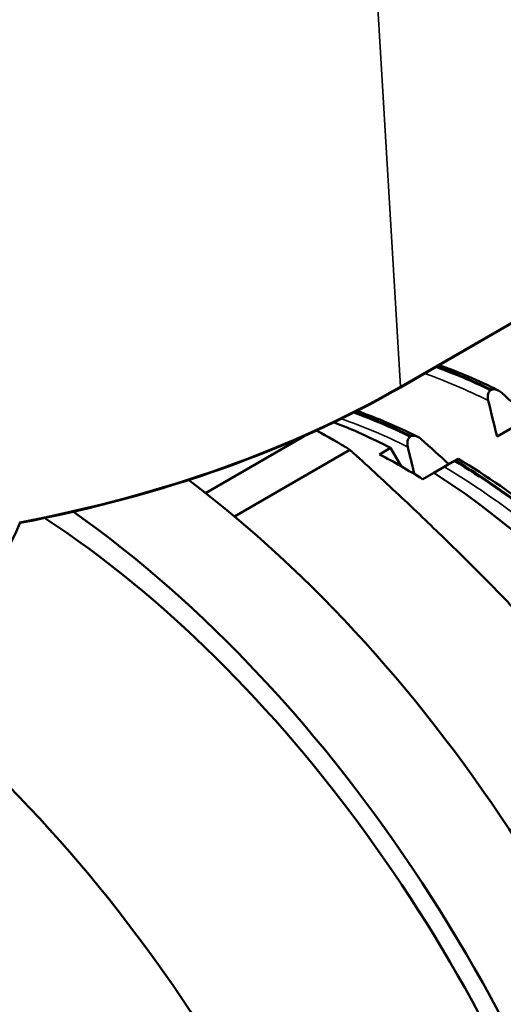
# Model space of a CAD drawing. Header units: millimetres. Extents: x 37 to 189, y 87 to 240.
# Tile 12 of 25: x 168 to 175, y 119 to 135. Entities that reach past the tile are written whole.
import ezdxf

# ---------------------------------------------------------------- set-up
doc = ezdxf.new("R2010")
doc.units = ezdxf.units.MM
doc.layers.add('Видимые тонкие (ГОСТ)', color=7, linetype='Continuous', lineweight=35)
doc.layers.add('Видимый контур (ГОСТ)', color=7, linetype='Continuous', lineweight=50)

msp = doc.modelspace()

# ---------------------------------------------------------------- linework, layer by layer
at = {"layer": 'Видимые тонкие (ГОСТ)'}
for p, q in [((173.741, 128.935), (173.034, 140.766)), ((173.741, 128.926), (173.741, 128.935))]:
    msp.add_line(p, q, dxfattribs=at)
for points in [[(175.145, 128.715), (174.803, 128.887), (174.463, 129.032), (174.126, 129.149)], [(173.86, 127.974), (173.503, 128.154), (173.147, 128.304), (172.795, 128.423)], [(175.818, 126.702), (175.366, 127.064), (174.905, 127.383), (174.443, 127.656)]]:
    msp.add_open_spline(points, degree=3, dxfattribs=at)
at = {"layer": 'Видимый контур (ГОСТ)'}
for p, q in [((173.741, 128.935), (183.476, 134.555)), ((173.741, 128.926), (183.477, 134.547)), ((175.182, 128.881), (175.194, 128.888)), ((175.727, 128.397), (175.286, 128.142)), ((170.629, 127.239), (172.205, 128.149)), ((173.898, 128.139), (173.91, 128.146)), ((171.092, 126.864), (172.936, 127.929)), ((173.408, 127.856), (173.585, 127.959)), ((173.585, 127.959), (173.754, 127.666)), ((174.608, 127.751), (174.443, 127.656)), ((174.62, 127.758), (174.608, 127.751)), ((174.666, 127.784), (174.62, 127.758)), ((174.443, 127.656), (174.276, 127.56)), ((174.276, 127.56), (174.099, 127.458))]:
    msp.add_line(p, q, dxfattribs=at)
for centre, major_axis, start_param, end_param in [((162.769, 135.27), (15.517, 0), 5.033203, 5.497787), ((162.769, 135.261), (15.517, 0), 5.033463, 5.497787), ((173.931, 119.236), (-5.225, 9.05), 5.544558, 5.667967), ((172.658, 118.501), (-5.875, 10.176), 5.464311, 5.528556), ((173.754, 119.134), (-5.225, 9.05), 5.451017, 5.544558), ((168.769, 116.256), (7.5, -12.99), 0, 2.205762), ((173.931, 119.236), (5.225, -9.05), 0.145841, 2.309424), ((167.355, 115.439), (7.5, -12.99), 6.217871, 8.529361), ((167.355, 115.439), (7.25, -12.557), 0.12929, 2.286914), ((156.96, 128.219), (11, 0), 5.314952, 6.05138), ((163.819, 113.398), (7.375, -12.774), 0, 2.18798)]:
    msp.add_ellipse(centre, major_axis=major_axis, ratio=0.57735, start_param=start_param, end_param=end_param, dxfattribs=at)
for points in [[(174.309, 129.254), (174.598, 129.15), (174.89, 129.025), (175.182, 128.881)], [(175.194, 128.888), (174.902, 129.032), (174.61, 129.157), (174.321, 129.261)], [(174.358, 129.283), (174.671, 129.171), (174.987, 129.036), (175.303, 128.879)], [(175.36, 128.84), (175.507, 128.707), (175.655, 128.574), (175.801, 128.44)], [(175.286, 128.142), (175.237, 128.333), (175.19, 128.525), (175.145, 128.715)], [(172.996, 128.524), (173.294, 128.417), (173.596, 128.288), (173.898, 128.139)], [(173.91, 128.146), (173.608, 128.295), (173.307, 128.424), (173.009, 128.53)], [(173.048, 128.55), (173.37, 128.437), (173.694, 128.299), (174.019, 128.138)], [(174.076, 128.098), (174.223, 127.966), (174.37, 127.833), (174.517, 127.699)], [(173.966, 127.54), (173.93, 127.685), (173.895, 127.829), (173.86, 127.974)], [(174.608, 127.751), (175.034, 127.497), (175.458, 127.202), (175.874, 126.873)], [(175.886, 126.88), (175.47, 127.209), (175.046, 127.504), (174.62, 127.758)], [(174.666, 127.784), (175.115, 127.518), (175.564, 127.206), (176.002, 126.857)], [(167.662, 126.768), (167.663, 126.765), (167.665, 126.763), (167.666, 126.76)]]:
    msp.add_open_spline(points, degree=3, dxfattribs=at)
for points, knots in [([(175.145, 128.715), (175.141, 128.731), (175.139, 128.746), (175.137, 128.775), (175.137, 128.79), (175.142, 128.82), (175.147, 128.836), (175.162, 128.863), (175.171, 128.873), (175.182, 128.881)], [-0.01992, -0.01992, -0.01992, -0.01992, -0.0151496, -0.0151496, -0.01067581, -0.01067581, -0.00499702, -0.00499702, 0, 0, 0, 0]), ([(175.194, 128.888), (175.208, 128.894), (175.222, 128.897), (175.254, 128.896), (175.271, 128.892), (175.312, 128.876), (175.336, 128.861), (175.36, 128.84)], [-0.02228821, -0.02228821, -0.02228821, -0.02228821, -0.01619449, -0.01619449, -0.00966289, -0.00966289, 0, 0, 0, 0]), ([(173.86, 127.974), (173.857, 127.989), (173.854, 128.005), (173.853, 128.034), (173.853, 128.048), (173.857, 128.079), (173.863, 128.095), (173.878, 128.121), (173.887, 128.132), (173.898, 128.139)], [-0.01992, -0.01992, -0.01992, -0.01992, -0.0151496, -0.0151496, -0.01067581, -0.01067581, -0.00499702, -0.00499702, 0, 0, 0, 0]), ([(173.91, 128.146), (173.923, 128.153), (173.938, 128.155), (173.97, 128.155), (173.987, 128.151), (174.028, 128.135), (174.052, 128.119), (174.076, 128.098)], [-0.02228821, -0.02228821, -0.02228821, -0.02228821, -0.01619449, -0.01619449, -0.00966289, -0.00966289, 0, 0, 0, 0])]:
    msp.add_open_spline(points, degree=3, knots=knots, dxfattribs=at)
msp.add_rational_spline([(178.333, 122.232), (175.91, 125.239), (172.936, 127.929)], [1, 1.06818181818, 1], degree=2, dxfattribs=at)

doc.saveas('drawing.dxf')
